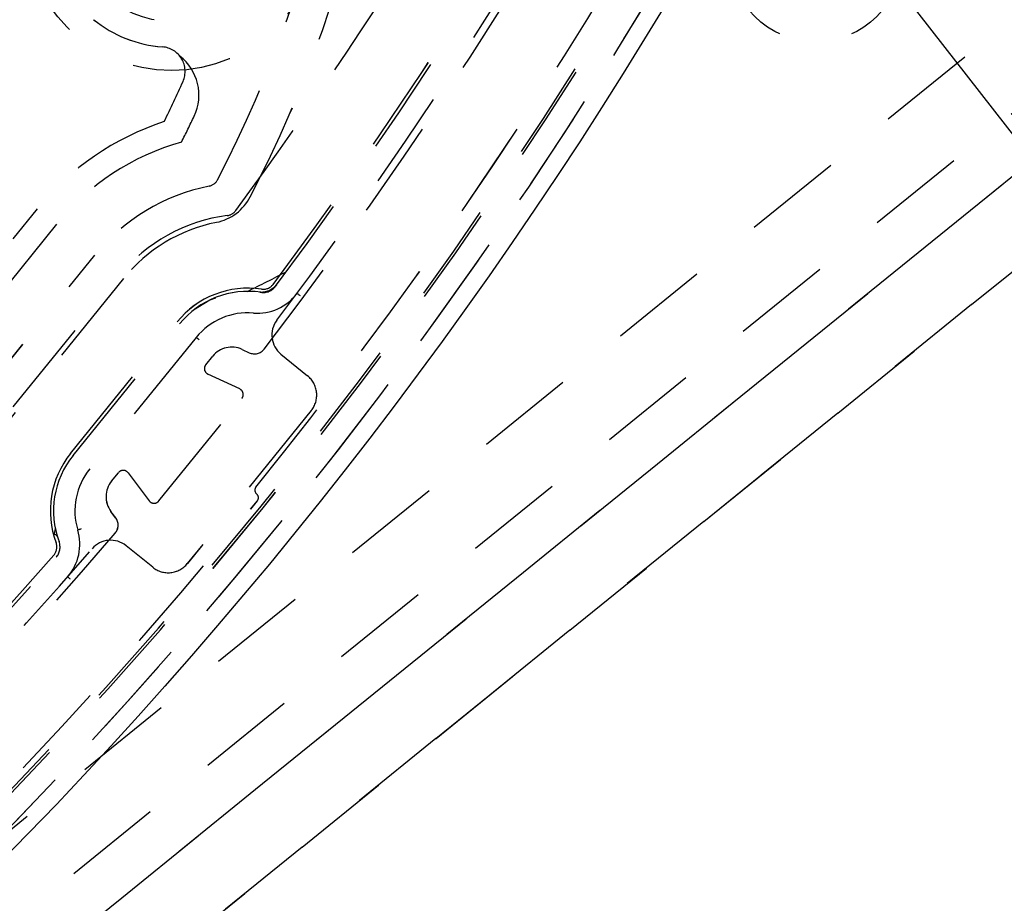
# Model space of a CAD drawing. Extents: x -7591 to -2491, y 6498 to 10061.
# Tile 114 of 125: x -3450 to -3410, y 8376 to 8411. Entities that reach past the tile are written whole.
import ezdxf

# ---------------------------------------------------------------- set-up
doc = ezdxf.new("R2010")
doc.units = 0
doc.header["$MEASUREMENT"] = 0
doc.linetypes.add('HIDDEN', pattern=[7, 4, -3])
doc.layers.get('0').update_dxf_attribs({"linetype": 'CONTINUOUS'})
doc.layers.add('LE_HIDDEN', color=7, linetype='CONTINUOUS')

msp = doc.modelspace()

# ---------------------------------------------------------------- linework, layer by layer
for points in [[(-3319.187, 8334.814, 0.111006), (-4057.655, 9007.303, 0.000315), (-4060.148, 9008.72, 0.005079), (-4100.612, 9031.15, 0.000315), (-4103.135, 9032.513, 0.252871), (-6267.968, 9031.15, 0.005079), (-6308.432, 9008.72, 0.111325), (-7049.393, 8334.814)], [(-3406.834, 8448.295, -0.288392), (-3562.097, 8322.565, -0.257807), (-3566.129, 8324.201), (-3580.399, 8341.823, -0.257806), (-3581.161, 8346.107, -0.288392), (-3425.898, 8471.837, -0.257808), (-3421.866, 8470.201), (-3407.596, 8452.579, -0.257806), (-3406.834, 8448.295)]]:
    msp.add_lwpolyline(points, format="xyb")
for radius, start, end in [(2396.874, 31.73211, 148.26789), (2391.874, 31.73211, 148.26789), (2372, 31.75, 148.25), (2370, 31.798351, 148.201649), (2345, 32.749986, 147.249993), (2266.165, 35.008825, 144.991175), (2258.065, 35.008857, 144.991143), (2247.115, 35.0089, 144.9911)]:
    msp.add_arc((-5184.29, 7028.429), radius, start, end)
at = {"layer": 'LE_HIDDEN', "color": 1, "linetype": 'HIDDEN'}
for p, q in [((-3377.379, 8431.158), (-3551.46, 8290.19)), ((-3377.379, 8431.158), (-3551.46, 8290.19)), ((-3402.248, 8411.02), (-3569.334, 8275.716)), ((-3454.586, 8397.107), (-3449.191, 8403.769)), ((-3454.585, 8397.107), (-3449.191, 8403.769)), ((-3448.414, 8403.139), (-3453.808, 8396.477)), ((-3448.413, 8403.139), (-3453.808, 8396.477)), ((-3450.176, 8395.72), (-3445.849, 8401.063)), ((-3450.175, 8395.72), (-3445.849, 8401.063)), ((-3442.741, 8398.545), (-3447.067, 8393.203)), ((-3442.74, 8398.545), (-3447.067, 8393.203)), ((-3440.873, 8398.06), (-3440.585, 8397.926)), ((-3440.872, 8398.06), (-3440.584, 8397.926)), ((-3442.352, 8397.436), (-3442.072, 8397.782)), ((-3442.352, 8397.436), (-3442.071, 8397.782)), ((-3440.975, 8396.453), (-3442.263, 8397.052)), ((-3440.974, 8396.453), (-3442.263, 8397.052)), ((-3444.259, 8391.903), (-3440.886, 8396.069)), ((-3444.259, 8391.903), (-3440.886, 8396.069)), ((-3446.182, 8392.707), (-3445.902, 8393.053)), ((-3446.181, 8392.707), (-3445.901, 8393.053)), ((-3445.508, 8393.046), (-3444.653, 8391.91)), ((-3445.507, 8393.046), (-3444.653, 8391.91)), ((-3446.013, 8391.223), (-3446.204, 8391.476)), ((-3446.012, 8391.223), (-3446.203, 8391.476))]:
    msp.add_line(p, q, dxfattribs=at)
for points in [[(-5182.29, 9290.46), (-5182.29, 9371.428, -0.254675), (-3214.819, 8297.613), (-3480.587, 8126.665, 0.078205), (-3900.248, 8596.856), (-3840.141, 8670.423, 0.172955), (-5182.29, 9150.428), (-5182.29, 9191.396), (-5164.29, 9191.396), (-5164.29, 9193.396), (-5184.29, 9193.429), (-5204.29, 9193.396), (-5204.29, 9191.396), (-5186.29, 9191.396), (-5186.29, 9150.428, 0.172955), (-6528.439, 8670.424)], [(-3580.34, 8342.484, -0.26714), (-3580.755, 8345.079, -0.291142), (-3424.762, 8471.251)], [(-3480.664, 8450.116, -0.04931), (-3446.952, 8462.02, -0.175441), (-3444.583, 8461.767), (-3431.4, 8455.337, -0.094659), (-3424.116, 8446.342), (-3420.568, 8432.111, -0.175441), (-3420.813, 8429.741, -0.04931), (-3439.466, 8399.241)], [(-3480.663, 8450.116, -0.04931), (-3446.952, 8462.02, -0.175441), (-3444.582, 8461.767), (-3431.399, 8455.337, -0.094659), (-3424.116, 8446.342), (-3420.567, 8432.111, -0.175441), (-3420.812, 8429.741, -0.04931), (-3439.466, 8399.241)], [(-3408.377, 8451.33, -0.257807), (-3408.088, 8449.707), (-3408.389, 8448.826, -0.288476), (-3562.352, 8324.19), (-3563.22, 8324.086, -0.257723), (-3564.747, 8324.706), (-3579.617, 8343.069)], [(-3408.377, 8451.33, -0.257807), (-3408.088, 8449.707), (-3408.389, 8448.826, -0.288476), (-3562.351, 8324.19), (-3563.22, 8324.086, -0.257723), (-3564.747, 8324.706), (-3579.617, 8343.069)], [(-3419.689, 8432.722, -0.173187), (-3419.855, 8431.048, -0.053212), (-3439.977, 8398.075, -0.351559), (-3440.585, 8397.926)], [(-3419.689, 8432.722, -0.173187), (-3419.855, 8431.048, -0.053212), (-3439.977, 8398.075, -0.351559), (-3440.584, 8397.926)], [(-3436.096, 8419.762, -0.223163), (-3435.683, 8418.112, -0.07165), (-3440.544, 8404.255, -0.226784), (-3441.923, 8403.219)], [(-3436.095, 8419.762, -0.223163), (-3435.683, 8418.112, -0.07165), (-3440.543, 8404.255, -0.226784), (-3441.923, 8403.219)], [(-3432.445, 8417.338, -0.316285), (-3432.406, 8416.764, -0.022123), (-3441.136, 8403.694, -0.206042), (-3441.477, 8403.494)], [(-3432.445, 8417.338, -0.316285), (-3432.406, 8416.764, -0.022123), (-3441.136, 8403.694, -0.206042), (-3441.477, 8403.494)], [(-3444.116, 8410.345, -0.51899), (-3443.277, 8408.941, -0.009592), (-3444.042, 8407.308)], [(-3444.115, 8410.345, -0.51899), (-3443.276, 8408.941, -0.009592), (-3444.041, 8407.308)], [(-3452.305, 8395.156), (-3446.859, 8401.881, -0.174686), (-3442.219, 8404.689)], [(-3452.304, 8395.156), (-3446.859, 8401.881, -0.174686), (-3442.218, 8404.689)], [(-3445.694, 8400.937), (-3451.139, 8394.212, -0.012812), (-3451.997, 8393.207)], [(-3445.694, 8400.937), (-3451.139, 8394.212, -0.012812), (-3451.997, 8393.207)], [(-3448.434, 8390.207, -0.265688), (-3447.844, 8393.832), (-3443.518, 8399.175, -0.265688), (-3440.094, 8400.505)], [(-3448.434, 8390.207, -0.265688), (-3447.844, 8393.832), (-3443.517, 8399.175, -0.265688), (-3440.094, 8400.505)], [(-3448.312, 8390.252, -0.265688), (-3447.743, 8393.75), (-3443.417, 8399.093, -0.265688), (-3440.114, 8400.377)], [(-3448.312, 8390.252, -0.265688), (-3447.743, 8393.75), (-3443.416, 8399.093, -0.265688), (-3440.113, 8400.377)], [(-3439.298, 8397.861), (-3438.215, 8396.984, -0.414214), (-3438.067, 8395.577), (-3443.102, 8389.36, -0.414214), (-3444.508, 8389.212), (-3445.587, 8390.086)], [(-3439.297, 8397.861), (-3438.214, 8396.984, -0.414214), (-3438.067, 8395.577), (-3443.101, 8389.36, -0.414214), (-3444.508, 8389.212), (-3445.587, 8390.086)], [(-3446.013, 8391.223, -0.351559), (-3446.032, 8390.597, -0.091758), (-3497.512, 8348.91, -0.351559), (-3498.128, 8349.021)], [(-3446.012, 8391.223, -0.351559), (-3446.032, 8390.597, -0.091758), (-3497.512, 8348.91, -0.351559), (-3498.127, 8349.021)], [(-3446.973, 8389.963, -0.044276), (-3470.048, 8367.625, -0.044276), (-3496.696, 8349.698)], [(-3446.972, 8389.963, -0.044276), (-3470.048, 8367.625, -0.044276), (-3496.696, 8349.698)]]:
    msp.add_lwpolyline(points, format="xyb", dxfattribs=at)
for points in [[(-3627.232, 8347.213), (-3570.593, 8277.27), (-3563.561, 8276.531), (-3361.503, 8440.154), (-3360.764, 8447.187), (-3417.402, 8517.13), (-3424.435, 8517.869), (-3626.493, 8354.246), (-3627.232, 8347.213)], [(-3627.232, 8347.213), (-3570.593, 8277.27), (-3563.56, 8276.531), (-3361.502, 8440.154), (-3360.763, 8447.187), (-3417.402, 8517.13), (-3424.434, 8517.869), (-3626.492, 8354.246), (-3627.232, 8347.213)], [(-3442.959, 8496.435), (-3520.674, 8433.503), (-3464.035, 8363.56), (-3386.32, 8426.492)], [(-3441.071, 8494.103), (-3516.454, 8433.059), (-3463.591, 8367.779), (-3388.208, 8428.823)], [(-3630.378, 8351.099), (-3463.292, 8486.403), (-3400.36, 8408.688), (-3567.446, 8273.384), (-3632.266, 8353.43), (-3554.552, 8416.362), (-3552.664, 8414.031)], [(-3438.645, 8400.335), (-3438.642, 8400.334), (-3438.636, 8400.329), (-3438.624, 8400.32), (-3438.609, 8400.309), (-3438.591, 8400.296), (-3438.57, 8400.28), (-3438.548, 8400.263), (-3438.524, 8400.246)], [(-3438.644, 8400.335), (-3438.642, 8400.334), (-3438.635, 8400.329), (-3438.624, 8400.32), (-3438.609, 8400.309), (-3438.591, 8400.296), (-3438.57, 8400.28), (-3438.548, 8400.263), (-3438.524, 8400.246)], [(-3441.958, 8400.145), (-3442.188, 8400.064), (-3442.856, 8399.647)], [(-3441.958, 8400.145), (-3442.188, 8400.064), (-3442.856, 8399.647)], [(-3442.624, 8398.451), (-3442.647, 8398.469), (-3442.669, 8398.487), (-3442.689, 8398.503), (-3442.706, 8398.518), (-3442.721, 8398.529), (-3442.732, 8398.538), (-3442.738, 8398.544), (-3442.741, 8398.545)], [(-3442.624, 8398.451), (-3442.646, 8398.469), (-3442.668, 8398.487), (-3442.689, 8398.503), (-3442.706, 8398.518), (-3442.721, 8398.529), (-3442.731, 8398.538), (-3442.738, 8398.544), (-3442.74, 8398.545)], [(-3448.465, 8390.781), (-3448.481, 8390.711), (-3448.529, 8390.522)], [(-3448.465, 8390.781), (-3448.481, 8390.711), (-3448.529, 8390.522)], [(-3447.41, 8390.766), (-3447.438, 8390.758), (-3447.465, 8390.75), (-3447.49, 8390.742), (-3447.512, 8390.736), (-3447.529, 8390.73), (-3447.543, 8390.726), (-3447.551, 8390.724), (-3447.554, 8390.723)], [(-3447.41, 8390.766), (-3447.438, 8390.758), (-3447.465, 8390.75), (-3447.49, 8390.742), (-3447.511, 8390.736), (-3447.529, 8390.73), (-3447.542, 8390.726), (-3447.551, 8390.724), (-3447.553, 8390.723)], [(-3448.487, 8390.548), (-3448.474, 8390.553), (-3448.426, 8390.53), (-3448.368, 8390.415)], [(-3448.487, 8390.548), (-3448.473, 8390.553), (-3448.426, 8390.53), (-3448.368, 8390.415)], [(-3447.854, 8388.725), (-3447.876, 8388.744), (-3447.897, 8388.763), (-3447.917, 8388.78), (-3447.934, 8388.795), (-3447.948, 8388.807), (-3447.958, 8388.816), (-3447.964, 8388.822), (-3447.967, 8388.824)], [(-3447.854, 8388.725), (-3447.876, 8388.744), (-3447.897, 8388.763), (-3447.916, 8388.78), (-3447.933, 8388.795), (-3447.947, 8388.807), (-3447.958, 8388.816), (-3447.964, 8388.822), (-3447.966, 8388.824)]]:
    msp.add_lwpolyline(points, dxfattribs=at)
for centre, radius in [((-3443.739, 8415.381), 6), ((-3443.739, 8415.381), 4), ((-3417.571, 8414.052), 3.5)]:
    msp.add_circle(centre, radius, dxfattribs=at)
for centre, radius, start, end in [((-5184.29, 7028.429), 2343, 32.798895, 89.951085), ((-5184.29, 7028.429), 2341, 33.798936, 50.781029), ((-5184.29, 7028.429), 2341, 33.798936, 50.781029), ((-5184.291, 7028.429), 2345, 34.270151, 50.309805), ((-3403.6, 8285.569), 186.884, 96.82583, 161.19215), ((-3403.6, 8285.569), 185.953, 96.82583, 161.19215), ((-3403.6, 8285.569), 185.953, 96.82583, 161.19215), ((-3403.6, 8285.569), 185.849, 96.82583, 161.19215), ((-3403.6, 8285.569), 185.849, 96.82583, 161.19215), ((-3584.394, 8508.832), 186.884, -83.43195, -18.50205), ((-3584.394, 8508.832), 185.849, -83.19221, -18.82589), ((-3584.394, 8508.832), 185.849, -83.19221, -18.82589), ((-3584.394, 8508.832), 186.884, -83.19221, -18.82589), ((-3584.397, 8508.833), 180.831, -36.75551, -25.80349), ((-3584.396, 8508.833), 180.831, -36.75551, -25.80349), ((-3584.397, 8508.833), 180.701, -36.75563, -29.13718), ((-3584.396, 8508.833), 180.701, -36.75563, -29.13718), ((-3486.214, 8428.055), 50, -27.5247, -11.1318), ((-3486.214, 8428.055), 50, -27.5247, -11.1318), ((-3584.396, 8508.832), 185.2, -38.92507, -30.03808), ((-3584.395, 8508.832), 185.2, -38.92507, -30.03808), ((-3443.739, 8415.381), 5.05, -128.8502, -94.2809), ((-3443.738, 8415.381), 5.05, -128.8502, -94.2809), ((-3444.631, 8408.387), 2, -25.3128, 52.2563), ((-3444.631, 8408.387), 2, -25.3128, 52.2563), ((-3486.214, 8428.055), 48, -26.7159, -25.3128), ((-3486.214, 8428.055), 48, -26.7159, -25.3128), ((-3440.642, 8396.846), 11, 108.0003, 141), ((-3440.642, 8396.846), 11, 108.0003, 141), ((-3440.642, 8396.846), 10, 105.6422, 141), ((-3440.642, 8396.846), 10, 105.6422, 141), ((-3442.317, 8405.18), 0.5, -78.6353, -27.5247), ((-3442.317, 8405.18), 0.5, -78.6353, -27.5247), ((-3440.642, 8396.846), 6.7, 97.1555, 141), ((-3440.642, 8396.846), 6.7, 97.1555, 141), ((-3440.642, 8396.846), 6.5, 101.3647, 141), ((-3440.642, 8396.846), 6.5, 101.3647, 141), ((-3458.52, 8437.582), 41.233, -64.3371, -61.8502), ((-3458.52, 8437.582), 41.233, -64.3371, -61.8502), ((-3440.142, 8401.285), 0.902, -91.1693, -41.9378), ((-3440.142, 8401.285), 0.902, -91.1693, -41.9378), ((-3440.02, 8401), 0.63, -98.5162, -36.7445), ((-3440.02, 8401), 0.63, -98.5162, -36.7445), ((-3440.02, 8401), 0.5, -98.5162, -36.7556), ((-3440.02, 8401), 0.5, -98.5162, -36.7556), ((-3440.249, 8401.53), 2, -94.8006, -36.664), ((-3440.249, 8401.53), 2, -94.8006, -36.664), ((-3440.642, 8396.846), 2.7, 85.1994, 141), ((-3440.642, 8396.846), 2.7, 85.1994, 141), ((-3438.668, 8398.638), 1, 142.9045, -129), ((-3438.668, 8398.638), 1, 142.9045, -129), ((-3441.295, 8397.153), 1, 65.0362, 141), ((-3441.294, 8397.153), 1, 65.0362, 141), ((-3442.158, 8397.279), 0.25, 141, -114.9638), ((-3442.157, 8397.279), 0.25, 141, -114.9638), ((-3441.08, 8396.226), 0.25, -39, 65.0362), ((-3441.08, 8396.226), 0.25, -39, 65.0362), ((-3444.969, 8391.503), 2.7, 141, -163.1992), ((-3444.969, 8391.503), 2.7, 141, -163.1992), ((-3445.707, 8392.896), 0.25, 36.9637, 141), ((-3445.707, 8392.896), 0.25, 36.9637, 141), ((-3445.405, 8392.078), 1, 141, -143.0363), ((-3445.404, 8392.078), 1, 141, -143.0363), ((-3440.16, 8392.345), 0.2, 141.0749, -128.9869), ((-3440.16, 8392.345), 0.2, 141.0749, -128.9869), ((-3584.396, 8508.832), 185.6, -62.95137, -39.04869), ((-3584.395, 8508.832), 185.6, -62.95137, -39.04869), ((-3444.453, 8392.061), 0.25, -143.0363, -39), ((-3444.453, 8392.061), 0.25, -143.0363, -39), ((-3440.412, 8392.034), 0.2, -39.0487, 51.0131), ((-3440.412, 8392.034), 0.2, -39.0487, 51.0131), ((-3449.468, 8390.145), 2, -41.3361, 16.8003), ((-3449.468, 8390.145), 2, -41.3361, 16.8003), ((-3448.902, 8390.031), 0.5, -41.2444, 20.5162), ((-3448.902, 8390.031), 0.5, -41.2444, 20.5162), ((-3448.902, 8390.031), 0.63, -41.2443, 20.5162), ((-3448.902, 8390.031), 0.63, -41.2443, 20.5162), ((-3446.216, 8389.309), 1, 51, 139.1406), ((-3446.216, 8389.309), 1, 51, 139.1406), ((-3584.395, 8508.831), 180.829, -60.7557, -41.24431), ((-3584.395, 8508.831), 180.829, -60.7557, -41.24431), ((-3584.395, 8508.831), 180.699, -51.00006, -41.24436), ((-3584.394, 8508.831), 180.699, -51.00006, -41.24436)]:
    msp.add_arc(centre, radius, start, end, dxfattribs=at)

doc.saveas('drawing.dxf')
